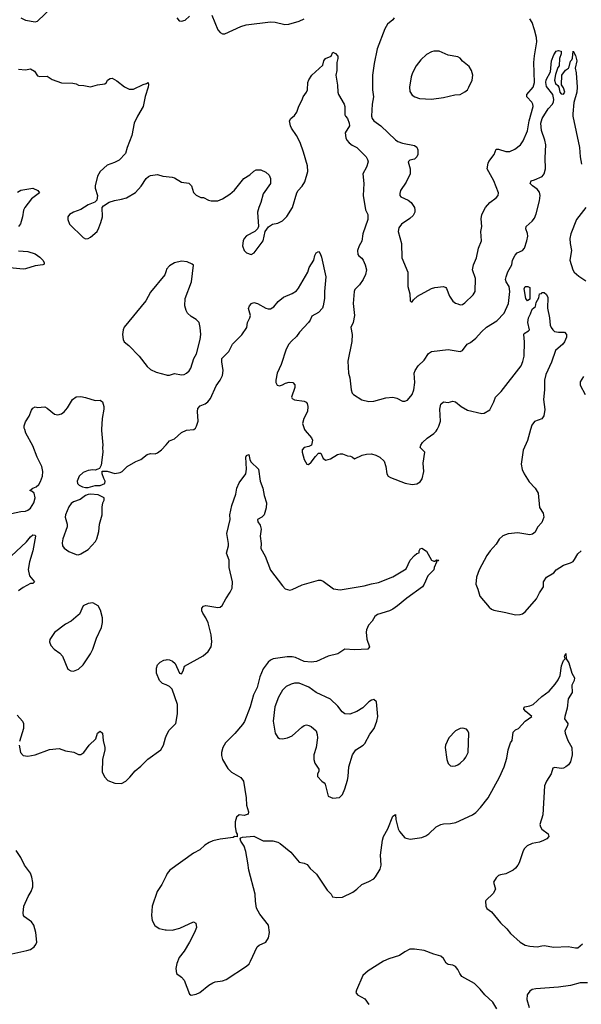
# Model space of a CAD drawing. Header units: inches. Extents: x 1954678 to 2060271, y 904822 to 1016299.
# Tile 85 of 256: x 1998781 to 2003459, y 945211 to 953413. Entities that reach past the tile are written whole.
import ezdxf

# ---------------------------------------------------------------- set-up
doc = ezdxf.new("R2010")
doc.units = ezdxf.units.IN
doc.header["$MEASUREMENT"] = 0
for name, color, linetype in [('B9994', 7, 'Continuous'), ('B9995', 7, 'Continuous'), ('C0904', 7, 'Continuous'), ('C0905', 7, 'Continuous')]:
    doc.layers.add(name, color=color, linetype=linetype)

msp = doc.modelspace()

# ---------------------------------------------------------------- linework, layer by layer
at = {"layer": 'B9994', "color": 5}
for points, elevation in [([(1998672.7, 949292.7), (1998790, 949316.5), (1998830, 949320.2), (1998850, 949326.3), (1998870, 949344.2), (1998899.8, 949390), (1998910.7, 949430.7), (1998900.7, 949470), (1998883.5, 949483.5), (1998864, 949490), (1998889, 949510), (1998918.7, 949521.3), (1998939.7, 949540.3), (1998954.5, 949565.5), (1998970.6, 949610), (1998973.5, 949650), (1998964.5, 949690), (1998926.2, 949770), (1998890, 949863.7), (1998832.3, 949970), (1998822.7, 950000)], 640), ([(1999461.9, 950000), (1999461.3, 949990), (1999474, 949870), (1999470.8, 949850), (1999474, 949810), (1999458.8, 949701.2), (1999444.7, 949675.3), (1999432, 949668), (1999410, 949662), (1999390, 949664), (1999350, 949658), (1999310, 949642), (1999277.1, 949610), (1999259.5, 949570), (1999263.1, 949550), (1999276.9, 949536.9), (1999302.9, 949522.9), (1999330, 949516.1), (1999350, 949515.2), (1999410, 949534), (1999450, 949533), (1999489, 949550), (1999494, 949570), (1999482, 949590), (1999468, 949630), (1999467.3, 949652.7), (1999510, 949651.3), (1999573.7, 949633.7), (1999618.9, 949641.1), (1999634, 949650), (1999675.3, 949690), (1999747.7, 949732.3), (1999790, 949750.6), (1999844, 949790), (1999870, 949799.1), (1999910, 949797.3), (1999930, 949804), (1999961.2, 949830), (2000000, 949872.9)], 640), ([(1998710, 948945.2), (1998836.6, 949063.4), (1998870, 949106), (1998890, 949121.6), (1998910, 949118), (1998911.8, 949110), (1998890.2, 948990), (1998861.6, 948898.4), (1998852, 948832), (1998861.4, 948781.4), (1998904.7, 948730), (1998890, 948715.3), (1998870, 948716), (1998810, 948682.9), (1998770, 948654.7)], 620), ([(2000000, 947871.4), (1999970, 947883.7), (1999944.5, 947910), (1999921.6, 947970), (1999921.6, 948010), (1999930, 948038.8), (1999950, 948061), (1999982.5, 948077.5), (2000000, 948081)], 620), ([(1998760.7, 947620.7), (1998804.9, 947570), (1998813.7, 947550), (1998812.4, 947510), (1998778.3, 947401.7)], 620), ([(1998777.6, 947370), (1998786.4, 947310), (1998810, 947283), (1998850, 947277.1), (1998910, 947290.4), (1999030, 947333.4), (1999110, 947342.8), (1999163, 947323), (1999232.4, 947312.4), (1999270, 947293), (1999290, 947292.7), (1999315.1, 947310), (1999360.7, 947370), (1999416, 947424), (1999429.5, 947470), (1999450, 947486.8), (1999470.3, 947470.3), (1999477.1, 947410), (1999491.4, 947350), (1999491.3, 947330), (1999471.9, 947250), (1999467.1, 947147.1), (1999486.7, 947106.7), (1999515.6, 947075.6), (1999574.2, 947054.2), (1999630, 947052), (1999665.1, 947070), (1999697.7, 947102.3), (1999742.5, 947157.5), (1999790, 947193.8), (1999847.7, 947252.3), (1999956, 947330), (1999979.3, 947370), (1999994.2, 947430), (2000000, 947443.8)], 620), ([(1998690, 945625.2), (1998841.7, 945658.3), (1998871.4, 945668.6), (1998901.2, 945690), (1998916, 945710), (1998922.7, 945730), (1998915.1, 945810), (1998898, 945870), (1998878, 945898), (1998820.1, 945940.1), (1998812.7, 945950), (1998809.5, 945970), (1998815.1, 946030), (1998851.1, 946108.9), (1998875.6, 946150), (1998889.6, 946190), (1998890, 946226), (1998882.9, 946270), (1998870, 946302.7), (1998820.7, 946370), (1998790, 946434), (1998752.8, 946492.8)], 620), ([(2000000, 946281), (1999964.2, 946210), (1999926.7, 946150), (1999883.1, 946030), (1999878, 945950), (1999884.4, 945910), (1999907.1, 945867.1), (1999943.9, 945843.9), (1999992.1, 945832.1), (2000000, 945831.7)], 620)]:
    msp.add_lwpolyline(points, dxfattribs=dict(at, elevation=elevation))
at = {"layer": 'B9994', "color": 5, "elevation": 640}
for points in [[(1999370, 949461.6), (1999350, 949456.9), (1999330, 949449.4), (1999283.8, 949416.2), (1999230, 949396.2), (1999210, 949382), (1999190, 949355.1), (1999162, 949290), (1999159.6, 949270), (1999177, 949210), (1999175.8, 949190), (1999140.5, 949090), (1999134.8, 949054.8), (1999138.8, 949030), (1999151, 949010), (1999190, 948982), (1999250, 948957.3), (1999270, 948954.8), (1999290, 948962.8), (1999350, 948998.8), (1999412.9, 949067.1), (1999424.5, 949090), (1999439.5, 949150), (1999446, 949210), (1999467, 949290), (1999466.8, 949353.2), (1999473.2, 949390), (1999484, 949410), (1999485.2, 949430), (1999435.1, 949455.1)], [(1999390, 948555.1), (1999350, 948549.4), (1999310.4, 948529.6), (1999278, 948462), (1999268.5, 948451.5), (1999210, 948402.9), (1999163, 948377), (1999071.4, 948308.6), (1999032.4, 948250), (1999028.5, 948230), (1999039.2, 948199.2), (1999067.7, 948170), (1999115.8, 948135.8), (1999138.4, 948110), (1999182.4, 948002.4), (1999207.9, 947987.9), (1999230, 947987.3), (1999270, 948002), (1999310, 948039.1), (1999371.3, 948130), (1999389.6, 948170), (1999420.1, 948259.9), (1999461.2, 948350), (1999469.3, 948390.7), (1999469.5, 948430), (1999455.3, 948495.3), (1999433.2, 948530)]]:
    msp.add_lwpolyline(points, close=True, dxfattribs=at)
at = {"layer": 'B9995', "color": 5}
for points, elevation in [([(1998790, 953428.5), (1998830.3, 953410.3), (1998910, 953395.5), (1998930, 953400.7), (1999050, 953518.4)], 680), ([(1998770, 953002), (1998830, 952996.3), (1998870, 953004), (1998904.5, 952984.5), (1998930, 952946), (1998950, 952938.8), (1999010, 952944), (1999050, 952914.8), (1999130, 952887.3), (1999224.1, 952884.1), (1999250, 952879.1), (1999270, 952867.7), (1999314.6, 952865.4), (1999370, 952854.8), (1999430, 952870.7), (1999490, 952878.8), (1999504, 952890), (1999513.2, 952910), (1999535.5, 952924.5), (1999550, 952924.9), (1999590, 952903.8), (1999655.2, 952855.2), (1999694, 952834), (1999730, 952833.4), (1999810, 952873.4), (1999838, 952882), (1999850, 952891.3), (1999854.4, 952874.4), (1999850.6, 952850.6), (1999827.1, 952772.9), (1999808.8, 952690), (1999763.1, 952610), (1999735.5, 952550), (1999715.5, 952450), (1999676.3, 952350), (1999662, 952298), (1999610, 952244.5), (1999570, 952222.9), (1999510, 952200.7), (1999450, 952149.3), (1999428.5, 952110), (1999410.5, 952030), (1999410.5, 952010), (1999428, 951950), (1999422.8, 951910), (1999406, 951894), (1999350, 951871.6), (1999290, 951833.3), (1999230, 951809.4), (1999196, 951790), (1999182.8, 951770), (1999181, 951750), (1999196, 951710), (1999310, 951598), (1999330, 951588.4), (1999350, 951590.5), (1999370, 951600.5), (1999426, 951650), (1999440.1, 951679.9), (1999457.2, 951722.8), (1999469.4, 951770), (1999469, 951850), (1999478, 951862), (1999525.8, 951894.2), (1999570, 951908.4), (1999630, 951918.4), (1999669.6, 951930.4), (1999745.1, 951974.9), (1999793.4, 952026.6), (1999835.3, 952090), (1999852.9, 952107.1), (1999870, 952116), (1999930, 952124.7), (1999974, 952110), (2000000, 952106.9)], 660), ([(1998763.1, 951976.9), (1998790, 951994), (1998890, 952010.8), (1998932, 951990), (1998944.7, 951970), (1998879.5, 951920.5), (1998824.9, 951850), (1998812.7, 951827.3), (1998803.8, 951770), (1998788.5, 951711.5), (1998770, 951689.3)], 640), ([(1998770, 951486.7), (1998850, 951482.4), (1998910, 951463.8), (1998950, 951434.4), (1998972.7, 951410), (1998984, 951390), (1998983.6, 951376.4), (1998974, 951370), (1998910, 951363.1), (1998830, 951336.9), (1998810, 951335.1), (1998670, 951349.8)], 640), ([(2000000, 951321.1), (1999990, 951288.7), (1999870, 951144), (1999830.5, 951070), (1999650, 950853.2), (1999642, 950830), (1999637.3, 950790), (1999642.8, 950750), (1999651, 950730), (1999690, 950700.5), (1999777.4, 950610), (1999843.2, 950523.2), (1999870, 950500.3), (1999917.5, 950477.5), (2000000, 950454.9)], 660), ([(1998822.7, 950000), (1998819.5, 950010), (1998819.5, 950030), (1998830, 950064.7), (1998859.5, 950110), (1998878.4, 950161.6), (1998890, 950177.3), (1998910, 950187.3), (1998930, 950184), (1998990, 950187.3), (1999010, 950177.3), (1999070, 950126.8), (1999098.6, 950121.4), (1999129.4, 950130.6), (1999150, 950146), (1999178.6, 950181.4), (1999222, 950250), (1999250, 950270.8), (1999290, 950274), (1999330, 950267.3), (1999410, 950241), (1999450, 950242.8), (1999470, 950231), (1999480.5, 950190), (1999480.5, 950170), (1999467.7, 950090), (1999461.9, 950000)], 640)]:
    msp.add_lwpolyline(points, dxfattribs=dict(at, elevation=elevation))
at = {"layer": 'C0904', "color": 5}
for points, elevation in [([(2000000, 949872.9), (2000030, 949906), (2000070, 949922), (2000130, 949974), (2000170, 949994.8), (2000230, 949998.8), (2000231.5, 950000)], 640), ([(2001154.5, 950000), (2001158, 949990), (2001210.7, 949930), (2001220.7, 949910), (2001210.6, 949869.4), (2001190, 949857.2), (2001150, 949849), (2001134.8, 949830), (2001134, 949810), (2001151, 949751), (2001171.3, 949711.3), (2001187.7, 949707.7), (2001210, 949727.7), (2001244, 949776), (2001270, 949801), (2001290, 949802), (2001310, 949758), (2001330, 949744), (2001370, 949756), (2001428, 949790), (2001450, 949796), (2001470, 949796), (2001510, 949781), (2001536.9, 949776.9), (2001554, 949770), (2001570, 949754), (2001633.6, 949786.4), (2001670, 949794.8), (2001710, 949796), (2001747.1, 949787.1), (2001782, 949770), (2001816.8, 949736.8), (2001830.7, 949690.7), (2001838, 949630), (2001851.3, 949610), (2001870, 949598.8), (2001992.9, 949552.9), (2002050, 949542.3), (2002090, 949547.6), (2002115.3, 949564.7), (2002132, 949588), (2002147.8, 949650), (2002142, 949718), (2002155.3, 949810), (2002118, 949850), (2002122, 949870), (2002135.3, 949890), (2002173.8, 949926.2), (2002230, 949964.9), (2002250, 949984.9), (2002258.4, 950000)], 640), ([(2003036.4, 950000), (2003011.6, 949908.4), (2002973.3, 949826.7), (2002958.4, 949710), (2002966.5, 949666.5), (2002983.2, 949630), (2003024.1, 949564.1), (2003075.8, 949510), (2003099.3, 949470), (2003110.5, 949350.5), (2003142.5, 949302.5), (2003147.3, 949270), (2003130, 949224), (2003095.2, 949184.8), (2003074.9, 949145.1), (2003052.8, 949127.2), (2003030, 949120.9), (2002930, 949138), (2002850, 949131.5), (2002805.7, 949114.3), (2002775.1, 949084.9), (2002750, 949044.5), (2002700.5, 948990), (2002672.4, 948950), (2002607.4, 948830), (2002584.9, 948770), (2002579.5, 948710), (2002596, 948670), (2002612.4, 948610), (2002690, 948520.5), (2002710, 948503.8), (2002730, 948494.4), (2002830, 948476.3), (2002910, 948455.5), (2002950, 948457.6), (2002970, 948464.9), (2002990, 948480.5), (2003086.6, 948590), (2003110, 948638), (2003144, 948690), (2003144, 948730), (2003169, 948770), (2003230, 948806), (2003249.6, 948830.4), (2003309.5, 948870.5), (2003370, 948887.7), (2003390, 948900.7), (2003403.5, 948916.5), (2003430, 948962.8), (2003459, 948990)], 640), ([(2000000, 948081), (2000010, 948083), (2000030, 948081.6), (2000053.4, 948070), (2000076.3, 948050), (2000110.7, 947970.7), (2000130, 947963.8), (2000142.9, 947990), (2000152.5, 948027.5), (2000310, 948113.7), (2000349.7, 948150), (2000375.4, 948190), (2000382.6, 948230), (2000375.8, 948290), (2000351.2, 948390), (2000331.8, 948431.8), (2000305.1, 948470), (2000297.6, 948490), (2000298, 948510), (2000311.8, 948528.2), (2000330, 948534.4), (2000430, 948518), (2000450, 948520.7), (2000467, 948533), (2000496.9, 948590), (2000535.1, 948644.9), (2000550, 948677.3), (2000554.6, 948730), (2000527, 948850), (2000524.6, 948910), (2000503.9, 948970), (2000519.3, 949030), (2000520.3, 949050), (2000506.2, 949133.8), (2000533.7, 949250), (2000531.8, 949290), (2000547.7, 949367.7), (2000580.5, 949459.5), (2000590.8, 949510), (2000610, 949556.4), (2000664, 949630), (2000669.8, 949670.2), (2000665.2, 949770), (2000670, 949782), (2000690, 949791.3), (2000697.3, 949750), (2000706.8, 949730), (2000770.6, 949670), (2000783, 949570), (2000806, 949510), (2000816.4, 949450), (2000835.8, 949390), (2000833.8, 949346.2), (2000818, 949290), (2000797.3, 949270), (2000762.8, 949250), (2000765.3, 949230), (2000782.7, 949202.7), (2000793.4, 949170), (2000785.2, 949110), (2000792.2, 949050), (2000790, 949007.7), (2000825.5, 948945.5), (2000870, 948828.2), (2000970, 948696.3), (2000993.5, 948673.5), (2001030, 948661.6), (2001050, 948666), (2001134.9, 948705.1), (2001270, 948745.3), (2001290, 948743.7), (2001310, 948735.3), (2001393.4, 948673.4), (2001450, 948662.9), (2001650, 948696.5), (2001710, 948714.2), (2001770, 948724.2), (2001888, 948772), (2002001.2, 948838.8), (2002034.5, 948910), (2002070, 948950.7), (2002090, 948966), (2002108.4, 948971.6), (2002108.4, 948988.4), (2002115.3, 949004.7), (2002130, 949011), (2002170, 948984.7), (2002210, 948912), (2002230, 948902), (2002238, 948902), (2002252.7, 948912.7), (2002272, 948912), (2002266, 948906), (2002254, 948906), (2002254, 948894), (2002232, 948850), (2002231.3, 948830), (2002179.9, 948780.1), (2002150.7, 948710), (2002137.3, 948690), (2002004.4, 948595.6), (2001928.8, 948530), (2001890, 948504.1), (2001861.6, 948490), (2001762, 948458), (2001738, 948442), (2001716.1, 948403.9), (2001685.3, 948370), (2001668.5, 948330), (2001666.7, 948310), (2001673.3, 948253.3), (2001693.4, 948190), (2001682, 948170), (2001570, 948164.2), (2001490, 948169.5), (2001430, 948131.5), (2001350, 948112.4), (2001251.8, 948068.2), (2001210, 948060.7), (2001150, 948068.2), (2001079.5, 948099.5), (2001050, 948106.4), (2001010, 948104.9), (2000892.2, 948087.8), (2000870, 948079.1), (2000850, 948062), (2000810, 948004.7), (2000780.2, 947939.8), (2000758.2, 947850), (2000729.4, 947790), (2000701.6, 947690), (2000652.3, 947567.7), (2000637.3, 947542.7), (2000574.2, 947465.8), (2000495.6, 947390), (2000472.9, 947350), (2000463.1, 947310), (2000463.1, 947283.1), (2000470.4, 947250), (2000515.8, 947175.8), (2000546.3, 947146.3), (2000621.8, 947101.8), (2000645.7, 947070), (2000668.3, 946931.7), (2000670.6, 946870), (2000685.4, 946814.6), (2000683.6, 946796.4), (2000650, 946784), (2000610, 946788.7), (2000586, 946770), (2000576, 946730), (2000574.8, 946690), (2000583.6, 946643.6), (2000592, 946628), (2000592.7, 946607.3), (2000570, 946608), (2000558, 946602), (2000450, 946586.9), (2000390, 946572.4), (2000359.9, 946560.1), (2000323, 946537), (2000282.2, 946497.8), (2000230, 946469.7), (2000030.4, 946330), (2000010, 946300.9), (2000000, 946281)], 620), ([(2000000, 945831.7), (2000050, 945828.9), (2000113.5, 945846.5), (2000230, 945897.3), (2000246.8, 945886.8), (2000252.7, 945850), (2000237.6, 945810), (2000196, 945730), (2000150, 945654.5), (2000110, 945601.2), (2000090.5, 945550), (2000082, 945510), (2000088.2, 945468.2), (2000130, 945437.3), (2000152.1, 945412.1), (2000196, 945296), (2000210, 945286), (2000250, 945296.3), (2000281.2, 945310), (2000355.1, 945370), (2000389.8, 945390.2), (2000410, 945398), (2000470, 945407.1), (2000500.9, 945419.1), (2000670, 945528.9), (2000691.3, 945548.7), (2000704.4, 945570), (2000759.7, 945690), (2000776.3, 945703.7), (2000832, 945728), (2000854, 945766), (2000860.4, 945810), (2000853, 945870), (2000781, 945961), (2000752.3, 946012.3), (2000744.7, 946070), (2000742.9, 946130), (2000690, 946328), (2000682.4, 946390), (2000663.2, 946483.2), (2000649.3, 946529.3), (2000622, 946570), (2000618, 946590), (2000622, 946598), (2000636.4, 946603.6), (2000730, 946613), (2000810, 946573.4), (2000890, 946572.7), (2000930, 946561.6), (2000950, 946550.5), (2001039, 946479), (2001110, 946394.8), (2001150, 946387.7), (2001175.6, 946375.6), (2001201.3, 946341.3), (2001254.2, 946294.2), (2001342, 946162), (2001374, 946130), (2001386, 946106), (2001422, 946102), (2001470, 946103.8), (2001554.9, 946145.1), (2001589.4, 946170), (2001630, 946210.5), (2001690, 946233.4), (2001730, 946257.3), (2001745.8, 946274.2), (2001783.3, 946336.7), (2001792.8, 946370), (2001787.6, 946452.4), (2001801.8, 946578.2), (2001812.6, 946610), (2001847.9, 946672.1), (2001890, 946778), (2001910, 946792), (2001914.9, 946750), (2001932.8, 946672.8), (2001945.7, 946650), (2001990, 946599.3), (2002034.2, 946585.8), (2002130, 946602), (2002164.1, 946615.9), (2002189.5, 946630.5), (2002249.6, 946690.4), (2002289.6, 946710.4), (2002310, 946715.5), (2002370, 946716.3), (2002413.9, 946726.1), (2002553.6, 946790), (2002580.5, 946810), (2002619.8, 946850), (2002683.8, 946930), (2002777, 947103), (2002816.3, 947190), (2002838.7, 947261.3), (2002850, 947331), (2002869.8, 947390.2), (2002883.7, 947410), (2002890, 947478), (2002910, 947498), (2002935.3, 947510), (2002990, 947570.8), (2003048, 947610), (2002997.2, 947650), (2002979, 947670), (2002981.2, 947678.8), (2002988, 947690), (2003030, 947696.3), (2003057.2, 947710), (2003130, 947776.3), (2003190, 947820.5), (2003240.9, 947879.1), (2003265.7, 947914.3), (2003282.6, 947950), (2003292.6, 948030), (2003310, 948076), (2003324, 948090), (2003318, 948110), (2003330, 948134), (2003332.7, 948090), (2003355.4, 948055.4), (2003379.1, 947970), (2003402.8, 947930), (2003400.7, 947910), (2003380.5, 947870), (2003382, 947810), (2003350, 947755.3), (2003341.8, 947678.2), (2003320.7, 947610), (2003318.8, 947590), (2003347.3, 947550), (2003344, 947530), (2003323, 947490), (2003323.8, 947470), (2003346, 947410), (2003379.6, 947350), (2003383.7, 947290), (2003369.3, 947230), (2003352.6, 947207.4), (2003330, 947188.8), (2003310, 947178), (2003290, 947174.6), (2003237.1, 947182.9), (2003222.5, 947177.5), (2003206.7, 947130), (2003168.7, 947070), (2003151.8, 947030), (2003139.7, 946790), (2003113.4, 946710), (2003117.6, 946690), (2003130, 946670.6), (2003184, 946630), (2003187.7, 946610), (2003170.6, 946590), (2003144.5, 946575.5), (2003110, 946561.3), (2003050, 946549.6), (2003006.8, 946530), (2002986.8, 946510), (2002974.8, 946490), (2002940.5, 946390), (2002930, 946369.3), (2002910, 946346), (2002890, 946329.3), (2002830, 946298), (2002784.7, 946290), (2002770, 946283.7), (2002750, 946266), (2002727.7, 946230), (2002742.8, 946170), (2002725.2, 946134.8), (2002664, 946076), (2002661, 946070), (2002664.7, 946030), (2002672, 946010), (2002710, 945981), (2002786.7, 945890), (2002839.3, 945839.3), (2002870, 945802.4), (2002948.4, 945730), (2002990, 945704.6), (2003030, 945694.6), (2003090, 945689.1), (2003130, 945699.6), (2003150, 945700.2), (2003230, 945687.6), (2003350, 945692.3), (2003410, 945681.2), (2003430, 945682.8), (2003470, 945713.7)], 620), ([(2000000, 947443.8), (2000010.7, 947469.3), (2000026.3, 947493.7), (2000080.7, 947550), (2000095.4, 947630), (2000095.6, 947710), (2000050, 947836), (2000030, 947859), (2000000, 947871.4)], 620), ([(2002754.6, 945174.6), (2002723.1, 945230), (2002656, 945290), (2002617.5, 945337.5), (2002570, 945384.8), (2002463.2, 945443.2), (2002446.5, 945466.5), (2002430, 945502.4), (2002410, 945526), (2002390, 945536.9), (2002350, 945544), (2002333.9, 945553.9), (2002310, 945593.2), (2002290, 945613.2), (2002230, 945629.6), (2002150, 945659.3), (2002070, 945671.5), (2002030, 945669.5), (2001990, 945649.6), (2001943.2, 945616.8), (2001854.8, 945590), (2001810, 945569.7), (2001684.6, 945490), (2001640.3, 945450), (2001585.3, 945330), (2001581.3, 945310), (2001594.8, 945290), (2001656.7, 945256.7), (2001690.2, 945210.2)], 620), ([(2003510, 945391.5), (2003450, 945388.8), (2003370, 945367.9), (2003270, 945354), (2003080.7, 945339.3), (2003050, 945334), (2003030, 945322), (2003009.1, 945290.9), (2003006.3, 945250), (2003025.2, 945185.2)], 620)]:
    msp.add_lwpolyline(points, dxfattribs=dict(at, elevation=elevation))
at = {"layer": 'C0904', "color": 5, "elevation": 640}
for points in [[(2001070, 947885.7), (2001041.1, 947878.9), (2001001.3, 947858.7), (2000970, 947829.4), (2000936, 947770), (2000906.3, 947690), (2000892, 947570), (2000908.7, 947468.7), (2000930, 947434.8), (2000946.2, 947426.2), (2000970, 947422), (2001010.5, 947430.5), (2001050, 947448.9), (2001130, 947520.3), (2001150, 947533.7), (2001170, 947538.4), (2001190, 947534.9), (2001210, 947524.9), (2001250, 947490.7), (2001259.3, 947459.3), (2001260.5, 947430), (2001250.7, 947350), (2001230.8, 947290), (2001230.7, 947250.7), (2001239.8, 947219.8), (2001271.3, 947170), (2001271.3, 947150), (2001262, 947130), (2001262, 947110), (2001298, 947070), (2001317.3, 947057.3), (2001324.9, 947044.9), (2001350, 946944.7), (2001390, 946927.3), (2001446, 946934), (2001470, 946958), (2001490, 947006), (2001510, 947078), (2001517.4, 947110), (2001523.5, 947190), (2001553.7, 947290), (2001581.3, 947330), (2001642, 947370), (2001655.5, 947384.5), (2001698, 947462), (2001733.6, 947510), (2001757, 947570), (2001763.7, 947610), (2001751.6, 947730), (2001730, 947749.3), (2001710, 947746), (2001690, 947732.3), (2001639.3, 947680.7), (2001590, 947651.6), (2001532.1, 947627.9), (2001490, 947631.3), (2001466.7, 947646.7), (2001430, 947693.6), (2001370, 947752.3), (2001250, 947808), (2001190, 947854), (2001110, 947885.4)], [(2002472.5, 947512.5), (2002450.7, 947509.3), (2002410, 947489), (2002356.3, 947430), (2002327.7, 947370), (2002326, 947350), (2002338, 947250), (2002350, 947218), (2002370, 947198.8), (2002390, 947194.8), (2002410, 947197.3), (2002430, 947206.8), (2002450, 947218.8), (2002482.7, 947250), (2002498, 947270), (2002517.2, 947310), (2002521.2, 947470), (2002514, 947490), (2002502.7, 947502.7)]]:
    msp.add_lwpolyline(points, close=True, dxfattribs=at)
at = {"layer": 'C0905', "color": 5}
for points, elevation in [([(2000090, 953427.7), (2000110, 953404.4), (2000130, 953400.3), (2000159.3, 953410), (2000196.3, 953443.7)], 680), ([(2000382, 953450), (2000431, 953330), (2000450, 953306), (2000470, 953296), (2000490, 953294.8), (2000622.5, 953357.5), (2000666, 953370), (2000870, 953395.3), (2000910, 953391.4), (2000990, 953374), (2001023.5, 953376.5), (2001110, 953402.4), (2001150, 953420.5)], 680), ([(2001899.6, 953430), (2001889.1, 953410.9), (2001844.6, 953375.4), (2001823.7, 953336.3), (2001759.5, 953170), (2001732.4, 953047.6), (2001720.2, 952950), (2001720.7, 952830), (2001727.2, 952770), (2001716.5, 952710), (2001711.6, 952610), (2001716.5, 952590), (2001730.2, 952570.2), (2001788.1, 952528.1), (2001910, 952411.8), (2001930, 952398.7), (2001970, 952384.2), (2002070, 952364.2), (2002090.2, 952350.2), (2002097.7, 952330), (2002097.3, 952290), (2002090, 952269.6), (2002070, 952251.1), (2002030, 952242), (2002018, 952230), (2002034, 952170), (2002033.2, 952130), (2001999.5, 952060.5), (2001953.8, 951990), (2001946.8, 951966.8), (2001948.4, 951948.4), (2001956.9, 951936.9), (2002017.3, 951910), (2002041.6, 951890), (2002068.4, 951850), (2002073.4, 951830), (2002071.8, 951810), (2002057.3, 951782.7), (2002030, 951756.3), (2001961.3, 951710), (2001939.9, 951680.1), (2001933.7, 951650), (2001961.1, 951550), (2001963.1, 951430), (2002012.7, 951310), (2002014, 951190), (2002031, 951130), (2002032.7, 951072.7), (2002042, 951062), (2002050, 951062), (2002061.2, 951078.8), (2002095.3, 951110), (2002210, 951173), (2002238, 951182), (2002310, 951190.4), (2002330, 951182), (2002335.2, 951175.2), (2002361.1, 951110), (2002390, 951068.2), (2002410, 951052.4), (2002430, 951045.5), (2002450, 951039.1), (2002470, 951042), (2002490, 951054), (2002558.3, 951121.7), (2002574.5, 951150), (2002576.2, 951256.2), (2002551.8, 951330), (2002560.7, 951370), (2002585.1, 951430), (2002603.6, 951510), (2002626.3, 951570), (2002623.1, 951650), (2002630.8, 951689.2), (2002625.2, 951754.8), (2002629.2, 951790.8), (2002660.4, 951850), (2002696.4, 951890), (2002749.6, 951930), (2002765.6, 951950), (2002769.6, 951970), (2002731.5, 952071.5), (2002675.1, 952170), (2002681.7, 952218.3), (2002687.4, 952232.6), (2002732.8, 952290), (2002750, 952334), (2002770, 952335.8), (2002830, 952316.5), (2002863.9, 952316.1), (2002906.4, 952333.6), (2002953.3, 952370), (2002975.4, 952404.6), (2003010, 952488), (2003025.5, 952570), (2003057.6, 952690), (2003055.8, 952710), (2003046.7, 952726.7), (2003006.3, 952770), (2003005.5, 952790), (2003056.8, 952850), (2003069.9, 952890), (2003064.3, 953055.7), (2003067.8, 953112.2), (2003089, 953229), (2003084.8, 953264.8), (2003069.8, 953329.8), (2003049.7, 953389.7), (2003030, 953419.3)], 680), ([(2000000, 952106.9), (2000050, 952101), (2000070, 952096), (2000130, 952061), (2000190, 952051), (2000211.3, 952030), (2000230, 951974), (2000250, 951952), (2000290, 951932), (2000311.6, 951931.6), (2000354, 951910), (2000374.6, 951905.4), (2000430, 951904.7), (2000470, 951921), (2000530, 951958.8), (2000570, 951994), (2000646.6, 952090), (2000698.5, 952121.5), (2000730, 952150.5), (2000750, 952163), (2000790, 952164), (2000830, 952144), (2000858, 952118), (2000870.5, 952090), (2000870.8, 952050), (2000810, 951964), (2000790.4, 951890), (2000773, 951850), (2000762.8, 951810), (2000771, 951690), (2000760.7, 951670), (2000738.8, 951650), (2000670, 951612), (2000650.3, 951589.7), (2000642, 951570), (2000637.4, 951530), (2000650, 951490.7), (2000670.8, 951470), (2000710, 951458.4), (2000733.6, 951470), (2000809.5, 951570), (2000825.2, 951650), (2000852.5, 951687.5), (2000888, 951710), (2000930, 951719.3), (2000970, 951737.1), (2001006.7, 951773.3), (2001052.4, 951850), (2001089.6, 951970), (2001101.3, 951990), (2001134.5, 952025.5), (2001156.5, 952063.5), (2001181.2, 952150), (2001176.8, 952196.8), (2001145.6, 952310), (2001116.9, 952390), (2001085.6, 952450), (2001043.6, 952510), (2001035.6, 952530), (2001029.5, 952570.5), (2001039, 952590), (2001070, 952614), (2001090, 952642.8), (2001106.3, 952693.7), (2001134.5, 952745.5), (2001142, 952770), (2001170, 952810.8), (2001178, 952830), (2001181.6, 952890), (2001188.5, 952911.5), (2001214.5, 952950), (2001304.9, 953035.1), (2001315.1, 953070), (2001327.6, 953090), (2001375.3, 953110), (2001390, 953142), (2001410.9, 953130.9), (2001430.7, 953110), (2001430.5, 953090), (2001422, 953058), (2001421.3, 952990), (2001415.3, 952950), (2001427.5, 952867.5), (2001430.3, 952810), (2001435.3, 952790), (2001484.9, 952710), (2001490.3, 952690), (2001490, 952622), (2001494, 952610), (2001510, 952590.8), (2001526, 952550), (2001528.2, 952530), (2001492, 952470), (2001497.6, 952430), (2001507, 952410), (2001526.3, 952386.3), (2001550, 952368.7), (2001590, 952348.4), (2001668.2, 952270), (2001678.7, 952250), (2001682.6, 952230), (2001670, 952184), (2001638.8, 952130), (2001647.5, 952047.5), (2001643.1, 951950), (2001662.6, 951830), (2001681.1, 951790), (2001681.5, 951750), (2001639.5, 951630), (2001630.3, 951569.7), (2001608.2, 951530), (2001593.4, 951490), (2001598.5, 951458.5), (2001605.8, 951445.8), (2001630, 951427.3), (2001641.6, 951410), (2001659.5, 951370), (2001670.4, 951330), (2001661.3, 951290), (2001641.3, 951250), (2001610, 951203.7), (2001573.4, 951166.6), (2001566.3, 951150), (2001559.1, 951050), (2001568.4, 950950), (2001559.6, 950890), (2001540.3, 950850), (2001550.3, 950790.3), (2001548, 950732), (2001512.9, 950570), (2001520.3, 950470), (2001530.3, 950430), (2001542.7, 950330), (2001550, 950302.8), (2001560.7, 950290), (2001630, 950248), (2001690, 950234), (2001730, 950235.8), (2001830, 950262), (2001890, 950268.4), (2001921.7, 950261.7), (2001970, 950236.3), (2001990, 950236.3), (2002010, 950244.9), (2002049.6, 950290), (2002064.2, 950330), (2002072.6, 950390), (2002067.8, 950470), (2002075.1, 950490), (2002101.3, 950530), (2002150, 950576), (2002187.2, 950632.8), (2002210, 950648.1), (2002350, 950666), (2002450, 950650.4), (2002470, 950656.3), (2002509.5, 950710), (2002536.1, 950723.9), (2002580.8, 950759.2), (2002627.3, 950812.7), (2002670, 950851.8), (2002755.8, 950904.2), (2002816.8, 950970), (2002852.4, 951050), (2002864.8, 951150), (2002857.8, 951190), (2002832, 951230), (2002827.7, 951250), (2002831.6, 951270), (2002847.1, 951312.9), (2002879.3, 951370), (2002884.8, 951410), (2002907.3, 951452.7), (2002924.2, 951470), (2002969.3, 951490.7), (2002985.5, 951510), (2003006, 951570), (2003012.7, 951610), (2003011.1, 951631.1), (2002996, 951670), (2002998.3, 951690), (2003050, 951734.9), (2003070, 951759.5), (2003083.4, 951796.6), (2003110, 951904.9), (2003115.2, 951950), (2003110, 951977.6), (2003090, 952002.7), (2003051.3, 952030), (2003031.8, 952050), (2003041.2, 952070), (2003070, 952078.6), (2003132.2, 952107.8), (2003150, 952130.4), (2003160.2, 952170), (2003156.8, 952263.2), (2003162.5, 952370), (2003154.1, 952410), (2003127.9, 952490), (2003121, 952550), (2003131.7, 952590), (2003182.2, 952670), (2003218.5, 952710), (2003228.6, 952730), (2003231, 952749), (2003220.3, 952790), (2003170, 952856.9), (2003164.6, 952890), (2003166.4, 952913.6), (2003201, 952979), (2003211.6, 953070), (2003230, 953121), (2003250, 953151), (2003270, 953158), (2003290, 953152), (2003291.4, 953130), (2003276.5, 953090), (2003273.8, 953030), (2003263.9, 953016.1), (2003243.7, 952956.3), (2003236, 952910), (2003242.5, 952882.5), (2003264, 952864), (2003270.4, 952850.4), (2003279.7, 952810), (2003290, 952794.6), (2003310, 952794), (2003320.4, 952810), (2003310, 952847), (2003293.5, 952870), (2003298, 952950), (2003326.4, 952993.6), (2003351, 953009), (2003358.6, 953021.4), (2003370, 953068), (2003380.7, 953079.3), (2003385.8, 953094.2), (2003390, 953152), (2003410, 953114), (2003420.7, 953070), (2003407.3, 953010), (2003416.3, 952970), (2003424, 952850), (2003422, 952810), (2003396.5, 952723.5), (2003387.5, 952630), (2003389.3, 952609.3), (2003443.6, 952350), (2003449.2, 952270), (2003460.7, 952210)], 660), ([(2003496.6, 951850), (2003417.7, 951750), (2003372.9, 951630), (2003363.2, 951590), (2003364.9, 951550), (2003378.3, 951490), (2003362.7, 951410), (2003388.4, 951330), (2003400.6, 951310), (2003437, 951277), (2003497, 951237)], 660), ([(2000231.5, 950000), (2000244, 950010), (2000254, 950026), (2000267.3, 950070), (2000261.3, 950150), (2000264.8, 950175.2), (2000283.5, 950196.5), (2000326.5, 950213.5), (2000349.3, 950230), (2000370, 950257.3), (2000417.7, 950362.3), (2000450.9, 950410), (2000469.7, 950450), (2000476, 950490), (2000464.2, 950564.2), (2000465.4, 950590), (2000523, 950650), (2000553, 950710), (2000631.4, 950788.6), (2000672.8, 950850), (2000679.7, 950890), (2000698.4, 950930), (2000702.9, 950950), (2000687.5, 951007.5), (2000696.2, 951030), (2000712, 951050), (2000730, 951058.5), (2000760.4, 951050), (2000830, 951010.2), (2000850, 951003.6), (2000870, 951005.3), (2000898.2, 951021.8), (2000934.7, 951065.3), (2000977.4, 951102.6), (2001050, 951133.4), (2001085.5, 951154.5), (2001103.3, 951176.7), (2001179.6, 951310), (2001191.6, 951348.4), (2001229.6, 951410.4), (2001239.5, 951450), (2001250, 951471), (2001270, 951481), (2001284.5, 951464.5), (2001295.2, 951435.2), (2001330.4, 951270), (2001318.9, 951150), (2001318.7, 951090), (2001310, 951028.7), (2001302, 951010), (2001270, 950975.1), (2001215.6, 950944.4), (2001200.9, 950910), (2001186.3, 950890), (2001112.4, 950810), (2001086.4, 950773.6), (2001044.2, 950735.8), (2001022.7, 950710), (2000999.6, 950670), (2000959, 950541), (2000926, 950470), (2000913.4, 950410), (2000914.8, 950390), (2000926, 950370), (2000944.5, 950364.5), (2000970, 950370.7), (2000994.1, 950385.9), (2001025.9, 950394.1), (2001054.8, 950390), (2001071.9, 950371.9), (2001072.7, 950350), (2001045.5, 950270), (2001050, 950258), (2001070, 950245.5), (2001150, 950235.8), (2001167.1, 950227.1), (2001175.2, 950215.2), (2001180.3, 950190), (2001176.9, 950150), (2001148.4, 950090), (2001137.1, 950050), (2001154.5, 950000)], 640), ([(2000000, 950454.9), (2000010, 950452.2), (2000030, 950452.4), (2000070, 950466), (2000130, 950454.6), (2000150, 950458.3), (2000170, 950468.9), (2000192.1, 950487.9), (2000207.1, 950510), (2000230.9, 950590), (2000254.6, 950630), (2000284.8, 950750), (2000289.8, 950790), (2000285.4, 950850), (2000274.7, 950890), (2000250, 950916.2), (2000210, 950942), (2000179.5, 950970), (2000167.6, 950990), (2000157.6, 951030), (2000158, 951090), (2000211.6, 951230), (2000228.9, 951368.9), (2000218, 951378), (2000176, 951396), (2000130, 951400.9), (2000070.8, 951389.2), (2000030, 951362), (2000004.5, 951335.5), (2000000, 951321.1)], 660), ([(2002258.4, 950000), (2002273.2, 950026.8), (2002286.3, 950070), (2002279.7, 950170), (2002290, 950211.3), (2002310, 950230.8), (2002350, 950224.9), (2002390, 950235.5), (2002410, 950230.4), (2002458, 950190), (2002510, 950160.5), (2002630, 950133.4), (2002650, 950136.3), (2002695.7, 950164.3), (2002731, 950230), (2002744.2, 950270), (2002790, 950317), (2002958.7, 950530), (2002973.1, 950566.9), (2002983.1, 950610), (2002985.3, 950730), (2002979.5, 950790), (2002982, 950798), (2003019.5, 950820.5), (2003027.6, 950830), (2003013.5, 950890), (2003017.6, 950930), (2003036.2, 950963.8), (2003050, 951002), (2003076, 951024), (2003082.7, 951057.3), (2003104.4, 951095.6), (2003110, 951130.4), (2003126.3, 951133.7), (2003130, 951142), (2003150, 951141), (2003170, 951124.7), (2003178.8, 951098.8), (2003178, 951010), (2003193.7, 950930), (2003199.5, 950870), (2003208.2, 950850), (2003220.5, 950830), (2003236.7, 950816.7), (2003270, 950810.3), (2003318, 950810), (2003336, 950790), (2003334.8, 950770), (2003319.1, 950730), (2003306, 950710), (2003243.5, 950656.5), (2003210, 950559.5), (2003162.3, 950457.7), (2003150.9, 950410), (2003151.4, 950328.6), (2003142.6, 950250), (2003154.6, 950165.4), (2003146.2, 950113.8), (2003130.3, 950089.7), (2003070, 950065.1), (2003045.7, 950034.3), (2003036.4, 950000)], 640), ([(2003478.4, 950441.6), (2003450, 950395.3), (2003448.5, 950370), (2003492.2, 950292.2)], 660)]:
    msp.add_lwpolyline(points, dxfattribs=dict(at, elevation=elevation))
for points, elevation in [([(2002274, 953150), (2002230, 953149.8), (2002210, 953144.8), (2002170, 953122), (2002121.8, 953078.2), (2002084.2, 953030), (2002052.2, 952970), (2002042.1, 952937.9), (2002027.4, 952850), (2002030, 952814.8), (2002050, 952785.2), (2002072.4, 952770), (2002110, 952757.5), (2002210, 952750.2), (2002310, 952766), (2002406.4, 952786.4), (2002450, 952790.4), (2002490, 952812.4), (2002509.8, 952830.2), (2002523, 952850), (2002549.6, 952910), (2002554, 952950), (2002543.6, 952990), (2002523.5, 953023.5), (2002470, 953066.9), (2002450, 953093.7), (2002430, 953103.5), (2002350, 953117.7)], 720), ([(2003010, 951072.7), (2002997, 951090), (2002982, 951170), (2002990, 951190.5), (2003014, 951190), (2003030, 951182), (2003030, 951086.3)], 640)]:
    msp.add_lwpolyline(points, close=True, dxfattribs=dict(at, elevation=elevation))

doc.saveas('drawing.dxf')
